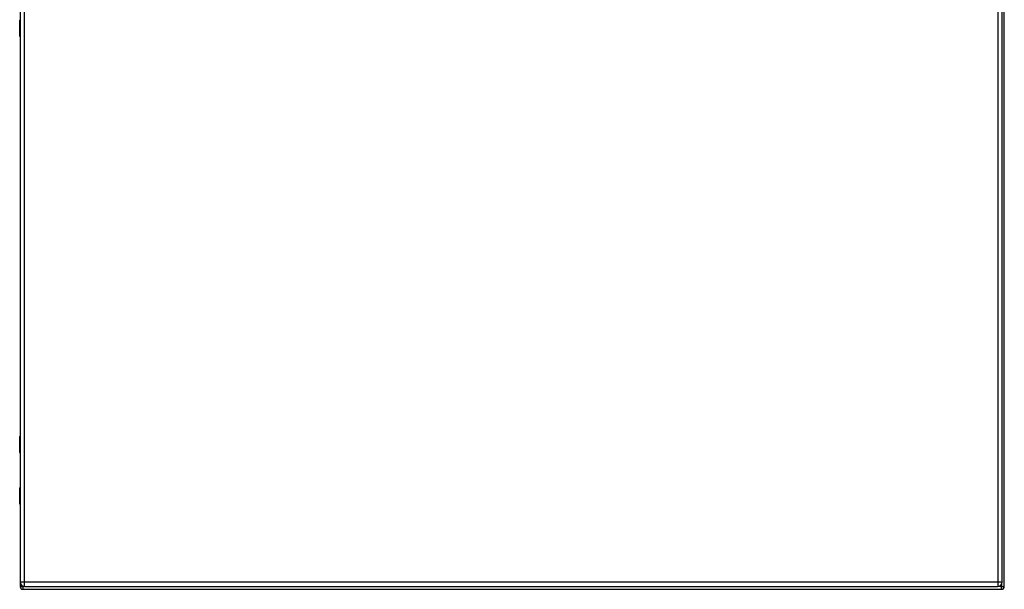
# Model space of a CAD drawing. Header units: inches. Extents: x 26 to 247, y 18 to 162.
# Tile 15 of 31: x 119 to 155, y 61 to 82. Entities that reach past the tile are written whole.
import ezdxf

# ---------------------------------------------------------------- set-up
doc = ezdxf.new("R2010")
doc.units = ezdxf.units.IN
doc.header["$MEASUREMENT"] = 0
doc.layers.add('Visible Edges(ANSI)', color=7, linetype='Continuous', lineweight=25)
doc.layers.add('Visible Tangent Edges(ANSI)', color=7, linetype='Continuous', lineweight=25)

msp = doc.modelspace()

# ---------------------------------------------------------------- linework, layer by layer
at = {"layer": 'Visible Edges(ANSI)'}
for p, q in [((119.07, 120.752), (119.07, 61.271)), ((154.988, 61.271), (154.988, 120.752)), ((155.069, 61.111), (155.069, 120.913)), ((119.069, 83.091), (119.069, 81.831)), ((119.051, 81.231), (119.051, 81.816)), ((119.067, 81.831), (119.07, 81.831)), ((119.069, 81.211), (119.069, 66.61)), ((119.051, 66.006), (119.051, 66.591)), ((119.07, 65.99), (119.067, 65.99)), ((119.069, 65.99), (119.069, 64.73)), ((119.051, 64.13), (119.051, 64.715)), ((119.067, 64.73), (119.07, 64.73)), ((119.069, 64.11), (119.069, 61.111)), ((119.168, 61.012), (154.97, 61.012)), ((119.231, 61.11), (154.827, 61.11))]:
    msp.add_line(p, q, dxfattribs=at)
for centre, radius, start, end in [((119.067, 81.816), 0.0157, 90, 180), ((119.07, 81.231), 0.0197, 180, 269.4614), ((119.07, 66.591), 0.0197, 90.5386, 180), ((119.067, 66.006), 0.0157, 180, 270), ((119.067, 64.715), 0.0157, 90, 180), ((119.07, 64.13), 0.0197, 180, 269.4614), ((119.231, 61.271), 0.161, 180, 270), ((154.827, 61.271), 0.161, 270, 0), ((119.168, 61.111), 0.099, 180, 270), ((154.97, 61.111), 0.099, 270, 0)]:
    msp.add_arc(centre, radius, start, end, dxfattribs=at)
at = {"layer": 'Visible Tangent Edges(ANSI)'}
for p, q in [((119.231, 61.271), (119.231, 120.752)), ((154.827, 120.752), (154.827, 61.271)), ((119.07, 81.816), (119.051, 81.816)), ((119.051, 81.231), (119.07, 81.231)), ((119.07, 66.591), (119.051, 66.591)), ((119.051, 66.006), (119.07, 66.006)), ((119.07, 64.715), (119.051, 64.715)), ((119.051, 64.13), (119.07, 64.13)), ((119.231, 61.271), (119.07, 61.271)), ((119.231, 61.11), (119.231, 61.271)), ((154.827, 61.271), (119.231, 61.271)), ((154.827, 61.271), (154.827, 61.11)), ((154.988, 61.271), (154.827, 61.271)), ((119.069, 61.111), (119.168, 61.111)), ((119.168, 61.111), (119.168, 61.124)), ((119.219, 61.111), (119.168, 61.111)), ((119.168, 61.111), (119.168, 61.012)), ((154.97, 61.111), (154.84, 61.111)), ((154.97, 61.196), (154.97, 61.111)), ((154.97, 61.012), (154.97, 61.111)), ((154.97, 61.111), (155.069, 61.111))]:
    msp.add_line(p, q, dxfattribs=at)
at = {"layer": 'Visible Tangent Edges(ANSI)', "flags": 128}
for points in [[(119.07, 81.508), (119.069, 81.507), (119.067, 81.506), (119.066, 81.505), (119.064, 81.503), (119.063, 81.5), (119.062, 81.498), (119.061, 81.495), (119.061, 81.492), (119.06, 81.488), (119.06, 81.485), (119.059, 81.481), (119.059, 81.477), (119.059, 81.473), (119.06, 81.47), (119.06, 81.466), (119.061, 81.463), (119.061, 81.459), (119.062, 81.457), (119.063, 81.454), (119.064, 81.452), (119.066, 81.45), (119.067, 81.448), (119.069, 81.447), (119.07, 81.446)], [(119.07, 81.466), (119.07, 81.467), (119.07, 81.468), (119.07, 81.468), (119.069, 81.469), (119.069, 81.47), (119.069, 81.471), (119.069, 81.472), (119.069, 81.473), (119.069, 81.474), (119.069, 81.475), (119.069, 81.476), (119.069, 81.477), (119.069, 81.478), (119.069, 81.479), (119.069, 81.48), (119.069, 81.481), (119.069, 81.482), (119.069, 81.483), (119.069, 81.484), (119.069, 81.485), (119.07, 81.486), (119.07, 81.487), (119.07, 81.488), (119.07, 81.488)], [(119.07, 66.376), (119.069, 66.375), (119.067, 66.374), (119.066, 66.372), (119.064, 66.37), (119.063, 66.368), (119.062, 66.365), (119.061, 66.362), (119.061, 66.359), (119.06, 66.356), (119.06, 66.352), (119.059, 66.348), (119.059, 66.345), (119.059, 66.341), (119.06, 66.337), (119.06, 66.334), (119.061, 66.33), (119.061, 66.327), (119.062, 66.324), (119.063, 66.321), (119.064, 66.319), (119.066, 66.317), (119.067, 66.316), (119.069, 66.315), (119.07, 66.314)], [(119.07, 66.333), (119.07, 66.334), (119.07, 66.335), (119.07, 66.336), (119.069, 66.337), (119.069, 66.338), (119.069, 66.339), (119.069, 66.34), (119.069, 66.341), (119.069, 66.342), (119.069, 66.343), (119.069, 66.344), (119.069, 66.345), (119.069, 66.346), (119.069, 66.347), (119.069, 66.348), (119.069, 66.349), (119.069, 66.35), (119.069, 66.351), (119.069, 66.351), (119.069, 66.352), (119.07, 66.353), (119.07, 66.354), (119.07, 66.355), (119.07, 66.356)], [(119.07, 64.407), (119.069, 64.406), (119.067, 64.405), (119.066, 64.404), (119.064, 64.402), (119.063, 64.399), (119.062, 64.397), (119.061, 64.394), (119.061, 64.391), (119.06, 64.387), (119.06, 64.384), (119.059, 64.38), (119.059, 64.376), (119.059, 64.372), (119.06, 64.369), (119.06, 64.365), (119.061, 64.362), (119.061, 64.358), (119.062, 64.356), (119.063, 64.353), (119.064, 64.351), (119.066, 64.349), (119.067, 64.347), (119.069, 64.346), (119.07, 64.345)], [(119.07, 64.365), (119.07, 64.366), (119.07, 64.367), (119.07, 64.367), (119.069, 64.368), (119.069, 64.369), (119.069, 64.37), (119.069, 64.371), (119.069, 64.372), (119.069, 64.373), (119.069, 64.374), (119.069, 64.375), (119.069, 64.376), (119.069, 64.377), (119.069, 64.378), (119.069, 64.379), (119.069, 64.38), (119.069, 64.381), (119.069, 64.382), (119.069, 64.383), (119.069, 64.384), (119.07, 64.385), (119.07, 64.386), (119.07, 64.387), (119.07, 64.387)]]:
    msp.add_lwpolyline(points, dxfattribs=at)

doc.saveas('drawing.dxf')
